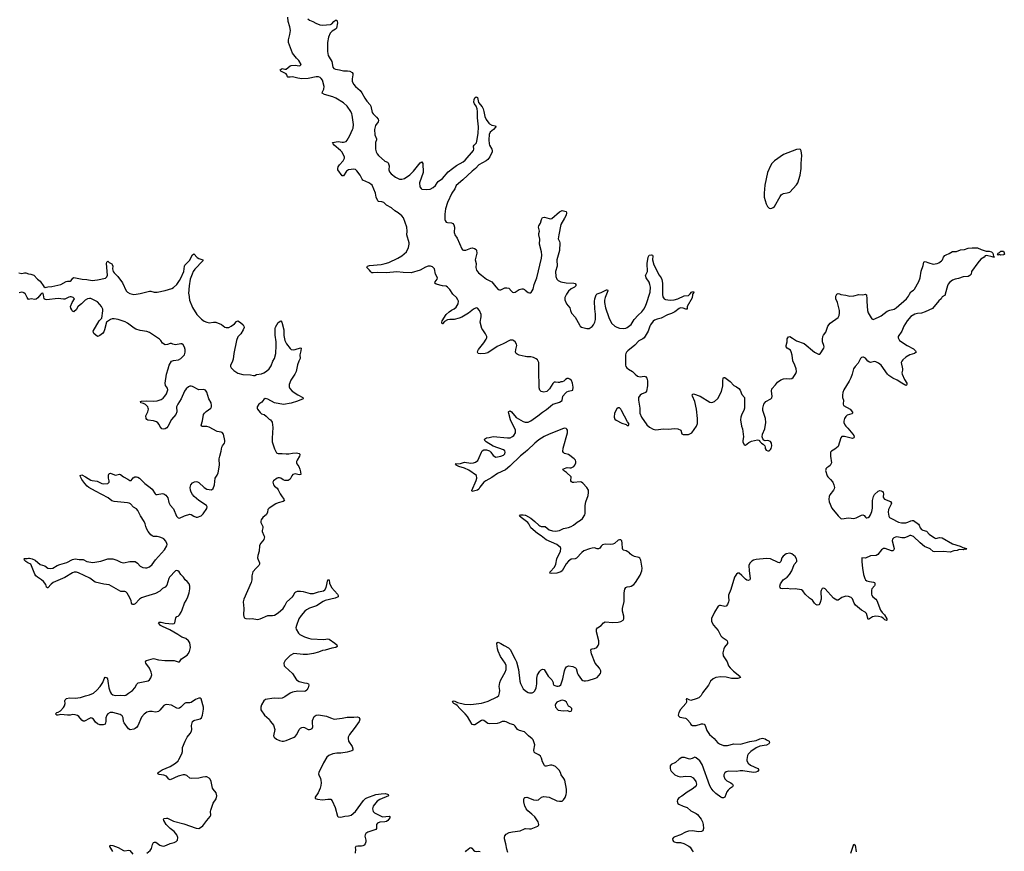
# Model space of a CAD drawing. Header units: inches. Extents: x 2057758 to 2159670, y 827298 to 1016821.
# Tile 58 of 90: x 2072237 to 2087364, y 951437 to 964219. Entities that reach past the tile are written whole.
import ezdxf

# ---------------------------------------------------------------- set-up
doc = ezdxf.new("R2010")
doc.units = ezdxf.units.IN
doc.header["$MEASUREMENT"] = 0
for name, color, linetype in [('C0975', 7, 'Continuous'), ('C0976', 7, 'Continuous'), ('C0985', 7, 'Continuous'), ('C0986', 7, 'Continuous')]:
    doc.layers.add(name, color=color, linetype=linetype)

msp = doc.modelspace()

# ---------------------------------------------------------------- linework, layer by layer
at = {"layer": 'C0975', "color": 6, "elevation": 500}
for points in [[(2074190, 951407), (2074243, 951450), (2074261, 951479), (2074276, 951544), (2074290, 951570), (2074310, 951579), (2074330, 951576), (2074390, 951529), (2074419, 951519), (2074450, 951517), (2074490, 951529), (2074550, 951556), (2074610, 951574), (2074641, 951590), (2074661, 951610), (2074667, 951650), (2074652, 951690), (2074610, 951739), (2074547, 951787), (2074486, 951850), (2074451, 951910), (2074448, 951930), (2074458, 951942), (2074490, 951949), (2074510, 951944), (2074601, 951901), (2074760, 951860), (2074950, 951792), (2074990, 951789), (2075017, 951803), (2075048, 951830), (2075110, 951913), (2075164, 951970), (2075171, 951990), (2075166, 952050), (2075171, 952070), (2075210, 952176), (2075254, 952246), (2075264, 952290), (2075255, 952335), (2075210, 952390), (2075199, 952410), (2075180, 952510), (2075164, 952544), (2075150, 952562), (2075110, 952582), (2075090, 952583), (2075050, 952578), (2074990, 952561), (2074870, 952558), (2074850, 952561), (2074804, 952604), (2074773, 952613), (2074750, 952613), (2074670, 952594), (2074550, 952538), (2074530, 952545), (2074490, 952591), (2074450, 952606), (2074380, 952620), (2074359, 952630), (2074365, 952650), (2074428, 952690), (2074550, 952739), (2074630, 952790), (2074670, 952829), (2074683, 952850), (2074730, 952937), (2074736, 952970), (2074737, 953030), (2074777, 953130), (2074808, 953190), (2074858, 953250), (2074878, 953282), (2074882, 953310), (2074878, 953370), (2074893, 953430), (2074912, 953448), (2074925, 953455), (2075010, 953473), (2075030, 953491), (2075047, 953530), (2075062, 953622), (2075062, 953650), (2075023, 953783), (2075010, 953793), (2074990, 953793), (2074939, 953770), (2074870, 953726), (2074850, 953721), (2074790, 953718), (2074770, 953707), (2074714, 953650), (2074690, 953637), (2074670, 953634), (2074650, 953639), (2074570, 953684), (2074490, 953693), (2074470, 953690), (2074450, 953678), (2074390, 953605), (2074370, 953588), (2074350, 953580), (2074317, 953577), (2074270, 953587), (2074233, 953587), (2074190, 953575), (2074150, 953545), (2074110, 953501), (2074050, 953367), (2074030, 953340), (2074010, 953323), (2073990, 953315), (2073935, 953305), (2073910, 953318), (2073843, 953410), (2073834, 953430), (2073828, 953490), (2073810, 953521), (2073778, 953538), (2073670, 953570), (2073650, 953573), (2073628, 953570), (2073590, 953550), (2073574, 953530), (2073558, 953490), (2073559, 953430), (2073551, 953390), (2073518, 953382), (2073470, 953382), (2073430, 953395), (2073400, 953420), (2073370, 953470), (2073344, 953484), (2073330, 953487), (2073310, 953480), (2073230, 953438), (2073210, 953436), (2073190, 953452), (2073147, 953507), (2073123, 953523), (2073090, 953537), (2073050, 953540), (2073010, 953531), (2072972, 953532), (2072870, 953539), (2072830, 953528), (2072809, 953530), (2072788, 953550), (2072808, 953570), (2072830, 953575), (2072866, 953594), (2072912, 953648), (2072927, 953673), (2072937, 953710), (2072929, 953751), (2072935, 953765), (2072954, 953786), (2073004, 953796), (2073090, 953793), (2073170, 953802), (2073250, 953828), (2073310, 953842), (2073370, 953869), (2073424, 953916), (2073475, 953970), (2073515, 954030), (2073536, 954090), (2073550, 954111), (2073570, 954107), (2073586, 954086), (2073593, 954053), (2073604, 953950), (2073625, 953890), (2073643, 953863), (2073670, 953843), (2073710, 953830), (2073790, 953839), (2073850, 953831), (2073870, 953839), (2073910, 953870), (2073971, 953909), (2074007, 953950), (2074036, 954004), (2074056, 954024), (2074210, 954058), (2074230, 954071), (2074250, 954101), (2074265, 954150), (2074258, 954190), (2074231, 954251), (2074177, 954330), (2074170, 954350), (2074184, 954370), (2074290, 954398), (2074370, 954382), (2074469, 954371), (2074610, 954370), (2074673, 954347), (2074690, 954351), (2074725, 954395), (2074810, 954454), (2074826, 954474), (2074845, 954510), (2074860, 954570), (2074850, 954639), (2074830, 954674), (2074790, 954708), (2074727, 954727), (2074666, 954770), (2074543, 954843), (2074429, 954890), (2074399, 954910), (2074369, 954950), (2074381, 954959), (2074410, 954961), (2074470, 954942), (2074586, 954934), (2074610, 954939), (2074621, 954950), (2074634, 955026), (2074650, 955044), (2074670, 955053), (2074690, 955070), (2074718, 955110), (2074734, 955146), (2074768, 955250), (2074794, 955290), (2074822, 955350), (2074839, 955410), (2074849, 955470), (2074850, 955510), (2074839, 955550), (2074810, 955584), (2074778, 955610), (2074752, 955652), (2074713, 955693), (2074689, 955730), (2074667, 955747), (2074650, 955751), (2074630, 955747), (2074540, 955650), (2074528, 955630), (2074499, 955530), (2074470, 955497), (2074430, 955476), (2074390, 955437), (2074323, 955397), (2074170, 955354), (2074109, 955331), (2074079, 955310), (2074010, 955240), (2073990, 955230), (2073970, 955229), (2073957, 955250), (2073947, 955290), (2073911, 955370), (2073890, 955404), (2073870, 955423), (2073850, 955430), (2073790, 955431), (2073610, 955531), (2073530, 955543), (2073395, 955575), (2073316, 955636), (2073138, 955718), (2073110, 955726), (2073075, 955725), (2073050, 955716), (2072930, 955646), (2072750, 955570), (2072718, 955542), (2072670, 955484), (2072665, 955485), (2072650, 955495), (2072636, 955536), (2072603, 955583), (2072572, 955612), (2072510, 955648), (2072486, 955670), (2072470, 955699), (2072410, 955850), (2072364, 955870), (2072333, 955890), (2072309, 955910), (2072304, 955930), (2072310, 955938), (2072350, 955936), (2072370, 955940), (2072390, 955940), (2072427, 955930), (2072477, 955910), (2072550, 955845), (2072625, 955825), (2072670, 955789), (2072710, 955782), (2072744, 955790), (2072815, 955830), (2072853, 955847), (2072962, 955878), (2073050, 955924), (2073090, 955931), (2073150, 955920), (2073210, 955923), (2073270, 955890), (2073363, 955877), (2073484, 955896), (2073590, 955932), (2073670, 955930), (2073730, 955913), (2073790, 955880), (2073830, 955870), (2073930, 955892), (2074010, 955890), (2074046, 955866), (2074090, 955821), (2074130, 955799), (2074170, 955792), (2074190, 955794), (2074230, 955809), (2074270, 955845), (2074321, 955919), (2074460, 956070), (2074495, 956130), (2074501, 956150), (2074498, 956170), (2074483, 956203), (2074450, 956238), (2074429, 956250), (2074390, 956265), (2074350, 956274), (2074290, 956276), (2074270, 956285), (2074250, 956302), (2074210, 956353), (2074190, 956390), (2074173, 956430), (2074165, 956470), (2074150, 956508), (2074094, 956594), (2074050, 956674), (2074030, 956699), (2073986, 956726), (2073938, 956778), (2073917, 956790), (2073895, 956795), (2073690, 956814), (2073650, 956825), (2073596, 956870), (2073399, 956970), (2073300, 957030), (2073275, 957050), (2073236, 957090), (2073190, 957150), (2073169, 957191), (2073166, 957214), (2073190, 957221), (2073250, 957195), (2073287, 957167), (2073330, 957143), (2073350, 957135), (2073425, 957125), (2073498, 957090), (2073530, 957086), (2073589, 957091), (2073602, 957098), (2073609, 957110), (2073609, 957130), (2073601, 957170), (2073602, 957218), (2073610, 957242), (2073630, 957251), (2073670, 957231), (2073710, 957219), (2073769, 957231), (2073786, 957226), (2073831, 957190), (2073899, 957159), (2073930, 957138), (2073950, 957138), (2073981, 957179), (2074006, 957194), (2074030, 957194), (2074050, 957187), (2074075, 957170), (2074161, 957090), (2074242, 957030), (2074270, 957001), (2074316, 956930), (2074330, 956923), (2074350, 956923), (2074430, 956935), (2074450, 956933), (2074481, 956910), (2074513, 956870), (2074530, 956798), (2074550, 956756), (2074599, 956699), (2074647, 956587), (2074670, 956561), (2074690, 956555), (2074768, 956592), (2074850, 956621), (2074870, 956615), (2074910, 956587), (2074950, 956571), (2074970, 956571), (2075026, 956594), (2075056, 956624), (2075110, 956706), (2075116, 956730), (2075109, 956750), (2074990, 956830), (2074919, 956890), (2074890, 956923), (2074870, 956956), (2074859, 956990), (2074857, 957030), (2074866, 957070), (2074890, 957100), (2074924, 957116), (2074950, 957120), (2074970, 957117), (2074990, 957105), (2075070, 957031), (2075110, 957002), (2075186, 956994), (2075210, 957015), (2075230, 957072), (2075238, 957170), (2075270, 957216), (2075284, 957256), (2075306, 957370), (2075302, 957470), (2075310, 957510), (2075332, 957588), (2075344, 957650), (2075351, 957670), (2075382, 957710), (2075390, 957730), (2075388, 957750), (2075366, 957846), (2075350, 957872), (2075330, 957880), (2075270, 957888), (2075150, 957957), (2075110, 957965), (2075047, 957967), (2075033, 957973), (2075027, 957987), (2075047, 958053), (2075063, 958150), (2075076, 958170), (2075103, 958197), (2075172, 958248), (2075183, 958270), (2075186, 958290), (2075179, 958330), (2075141, 958390), (2075110, 958494), (2075090, 958525), (2075078, 958530), (2075054, 958534), (2074990, 958532), (2074890, 958581), (2074870, 958587), (2074850, 958585), (2074830, 958575), (2074794, 958546), (2074770, 958510), (2074719, 958390), (2074665, 958310), (2074648, 958270), (2074650, 958190), (2074638, 958150), (2074568, 958072), (2074515, 957965), (2074495, 957945), (2074470, 957930), (2074450, 957924), (2074422, 957930), (2074389, 957969), (2074379, 957999), (2074360, 958020), (2074337, 958037), (2074290, 958054), (2074206, 958066), (2074190, 958075), (2074179, 958090), (2074177, 958130), (2074204, 958190), (2074215, 958230), (2074212, 958250), (2074204, 958270), (2074170, 958302), (2074138, 958318), (2074098, 958330), (2074095, 958350), (2074110, 958356), (2074190, 958362), (2074290, 958355), (2074350, 958363), (2074410, 958380), (2074440, 958400), (2074468, 958430), (2074492, 958470), (2074511, 958530), (2074510, 958554), (2074475, 958595), (2074472, 958630), (2074490, 958770), (2074518, 958850), (2074533, 958907), (2074570, 958971), (2074599, 958981), (2074675, 958990), (2074713, 959010), (2074770, 959067), (2074781, 959110), (2074780, 959150), (2074770, 959185), (2074750, 959222), (2074730, 959236), (2074710, 959238), (2074630, 959223), (2074592, 959232), (2074570, 959243), (2074550, 959243), (2074510, 959226), (2074470, 959223), (2074430, 959249), (2074407, 959290), (2074384, 959310), (2074230, 959411), (2074190, 959427), (2074090, 959443), (2074023, 959463), (2073997, 959477), (2073894, 959554), (2073856, 959576), (2073751, 959611), (2073690, 959622), (2073660, 959620), (2073630, 959610), (2073569, 959571), (2073542, 959450), (2073530, 959423), (2073510, 959397), (2073470, 959363), (2073450, 959352), (2073430, 959349), (2073376, 959396), (2073369, 959410), (2073367, 959430), (2073460, 959590), (2073498, 959630), (2073516, 959744), (2073512, 959770), (2073493, 959810), (2073470, 959843), (2073430, 959880), (2073330, 959933), (2073310, 959936), (2073279, 959930), (2073244, 959910), (2073185, 959850), (2073142, 959818), (2073132, 959808), (2073110, 959765), (2073070, 959729), (2073050, 959738), (2073037, 959757), (2073023, 959783), (2073019, 959810), (2073042, 959870), (2073079, 959930), (2073056, 959950), (2073030, 959958), (2073010, 959960), (2072990, 959953), (2072930, 959924), (2072910, 959922), (2072830, 959935), (2072650, 959912), (2072630, 959916), (2072615, 959930), (2072604, 959990), (2072598, 960000)], [(2072562, 960000), (2072517, 959943), (2072490, 959923), (2072470, 959920), (2072413, 959927), (2072370, 959919), (2072350, 959949), (2072325, 960000)], [(2073971, 960000), (2073990, 959996), (2074024, 960000)], [(2074833, 960000), (2074844, 959910), (2074890, 959793), (2074959, 959690), (2075030, 959617), (2075070, 959585), (2075110, 959570), (2075150, 959561), (2075212, 959572), (2075250, 959568), (2075335, 959535), (2075390, 959494), (2075410, 959486), (2075450, 959490), (2075488, 959510), (2075535, 959545), (2075570, 959582), (2075590, 959590), (2075630, 959563), (2075668, 959528), (2075681, 959510), (2075684, 959490), (2075670, 959450), (2075632, 959390), (2075590, 959342), (2075569, 959290), (2075529, 959090), (2075518, 959002), (2075503, 958957), (2075478, 958910), (2075476, 958890), (2075485, 958870), (2075525, 958825), (2075590, 958787), (2075666, 958766), (2075782, 958762), (2075830, 958751), (2075850, 958751), (2075877, 958763), (2075950, 958778), (2075990, 958790), (2076030, 958815), (2076070, 958852), (2076100, 958900), (2076126, 958970), (2076150, 959013), (2076171, 959090), (2076179, 959210), (2076175, 959270), (2076161, 959370), (2076162, 959470), (2076168, 959492), (2076210, 959566), (2076250, 959591), (2076266, 959570), (2076294, 959450), (2076297, 959363), (2076308, 959290), (2076335, 959235), (2076390, 959164), (2076410, 959148), (2076446, 959146), (2076470, 959150), (2076550, 959176), (2076559, 959170), (2076557, 959130), (2076540, 959070), (2076547, 959010), (2076524, 958970), (2076504, 958916), (2076486, 958810), (2076466, 958770), (2076402, 958678), (2076379, 958610), (2076378, 958578), (2076388, 958550), (2076423, 958510), (2076511, 958451), (2076585, 958410), (2076591, 958390), (2076505, 958355), (2076410, 958326), (2076290, 958302), (2076150, 958330), (2076050, 958386), (2076030, 958393), (2076010, 958394), (2075990, 958379), (2075958, 958342), (2075910, 958310), (2075886, 958270), (2075883, 958250), (2075888, 958230), (2075930, 958181), (2075950, 958163), (2075991, 958150), (2076026, 958126), (2076070, 958079), (2076091, 958070), (2076115, 958035), (2076128, 957950), (2076115, 957785), (2076117, 957730), (2076150, 957621), (2076183, 957563), (2076190, 957556), (2076210, 957550), (2076270, 957550), (2076330, 957544), (2076370, 957545), (2076430, 957556), (2076490, 957560), (2076530, 957550), (2076539, 957539), (2076543, 957530), (2076538, 957510), (2076499, 957450), (2076490, 957430), (2076489, 957410), (2076495, 957390), (2076523, 957350), (2076542, 957310), (2076553, 957267), (2076556, 957230), (2076530, 957223), (2076470, 957238), (2076435, 957230), (2076416, 957210), (2076390, 957157), (2076363, 957137), (2076330, 957135), (2076310, 957138), (2076286, 957146), (2076250, 957173), (2076230, 957179), (2076210, 957179), (2076190, 957173), (2076135, 957130), (2076127, 957110), (2076134, 957070), (2076150, 957047), (2076190, 957017), (2076210, 956995), (2076240, 956930), (2076259, 956899), (2076297, 956850), (2076306, 956830), (2076285, 956815), (2076210, 956795), (2076170, 956780), (2076067, 956710), (2076051, 956690), (2076045, 956650), (2076028, 956612), (2075970, 956567), (2075945, 956530), (2075940, 956510), (2075942, 956490), (2075970, 956430), (2075972, 956410), (2075961, 956370), (2075963, 956350), (2075990, 956293), (2075996, 956270), (2075987, 956230), (2075973, 956207), (2075937, 956170), (2075922, 956130), (2075918, 956050), (2075897, 955983), (2075892, 955950), (2075895, 955930), (2075921, 955870), (2075922, 955850), (2075912, 955830), (2075870, 955790), (2075821, 955730), (2075802, 955670), (2075802, 955610), (2075795, 955570), (2075679, 955310), (2075671, 955270), (2075682, 955170), (2075676, 955070), (2075688, 955028), (2075710, 955015), (2075770, 955011), (2075810, 955016), (2075890, 955000), (2075930, 955008), (2076050, 955061), (2076123, 955063), (2076150, 955068), (2076210, 955104), (2076283, 955170), (2076310, 955208), (2076339, 955270), (2076427, 955350), (2076444, 955370), (2076466, 955414), (2076477, 955423), (2076506, 955434), (2076550, 955435), (2076590, 955430), (2076700, 955400), (2076730, 955397), (2076750, 955400), (2076830, 955427), (2076902, 955438), (2076925, 955455), (2076946, 955490), (2076970, 955612), (2076990, 955612), (2076996, 955556), (2077025, 955490), (2077117, 955390), (2077131, 955370), (2077131, 955350), (2077081, 955330), (2076930, 955293), (2076901, 955279), (2076796, 955210), (2076690, 955173), (2076644, 955150), (2076620, 955130), (2076560, 955060), (2076525, 955010), (2076487, 954910), (2076481, 954870), (2076485, 954850), (2076519, 954790), (2076541, 954770), (2076610, 954734), (2076672, 954712), (2076710, 954704), (2076907, 954693), (2076970, 954704), (2076990, 954697), (2077077, 954637), (2077107, 954610), (2077113, 954587), (2077092, 954568), (2077030, 954557), (2076930, 954526), (2076890, 954522), (2076830, 954496), (2076750, 954476), (2076657, 954463), (2076590, 954463), (2076450, 954479), (2076390, 954449), (2076315, 954370), (2076295, 954330), (2076301, 954290), (2076314, 954270), (2076427, 954170), (2076490, 954070), (2076530, 954046), (2076610, 954025), (2076650, 954023), (2076672, 954012), (2076681, 953990), (2076670, 953950), (2076650, 953915), (2076630, 953898), (2076606, 953894), (2076510, 953898), (2076430, 953884), (2076391, 953869), (2076310, 953811), (2076270, 953792), (2076210, 953784), (2076150, 953790), (2076110, 953786), (2076043, 953777), (2076012, 953768), (2075988, 953750), (2075953, 953690), (2075942, 953650), (2075944, 953610), (2075997, 953530), (2076068, 953468), (2076092, 953430), (2076138, 953378), (2076155, 953310), (2076138, 953210), (2076145, 953190), (2076183, 953163), (2076230, 953138), (2076268, 953128), (2076290, 953129), (2076330, 953139), (2076452, 953190), (2076470, 953203), (2076493, 953230), (2076532, 953308), (2076550, 953328), (2076570, 953338), (2076590, 953344), (2076610, 953341), (2076670, 953310), (2076689, 953309), (2076710, 953313), (2076730, 953325), (2076739, 953350), (2076734, 953414), (2076737, 953450), (2076763, 953510), (2076790, 953532), (2076830, 953537), (2076950, 953512), (2077010, 953487), (2077070, 953469), (2077190, 953483), (2077270, 953498), (2077370, 953498), (2077426, 953506), (2077450, 953493), (2077462, 953470), (2077450, 953430), (2077376, 953324), (2077304, 953230), (2077284, 953190), (2077281, 953170), (2077289, 953130), (2077345, 953050), (2077357, 953010), (2077355, 952990), (2077340, 952980), (2077270, 952960), (2077170, 952945), (2077110, 952948), (2077046, 952934), (2076986, 952910), (2076958, 952882), (2076903, 952797), (2076832, 952650), (2076828, 952630), (2076833, 952610), (2076857, 952557), (2076865, 952530), (2076867, 952490), (2076864, 952450), (2076853, 952410), (2076822, 952338), (2076776, 952270), (2076778, 952250), (2076810, 952237), (2076890, 952228), (2076970, 952239), (2077016, 952236), (2077035, 952215), (2077081, 952110), (2077117, 951977), (2077130, 951966), (2077170, 951961), (2077230, 951978), (2077290, 951981), (2077330, 951994), (2077396, 952050), (2077520, 952220), (2077550, 952247), (2077570, 952258), (2077710, 952310), (2077790, 952322), (2077850, 952323), (2077890, 952313), (2077896, 952310), (2077901, 952290), (2077769, 952231), (2077730, 952207), (2077666, 952130), (2077656, 952090), (2077665, 952050), (2077687, 952027), (2077810, 951969), (2077915, 951975), (2077925, 951970), (2077924, 951950), (2077892, 951910), (2077870, 951897), (2077849, 951891), (2077770, 951885), (2077734, 951870), (2077720, 951850), (2077721, 951790), (2077709, 951771), (2077587, 951733), (2077555, 951710), (2077542, 951690), (2077538, 951670), (2077555, 951610), (2077555, 951585), (2077546, 951550), (2077529, 951531), (2077510, 951522), (2077490, 951517), (2077430, 951516), (2077402, 951510), (2077391, 951490), (2077395, 951470), (2077391, 951410)], [(2080000, 959042), (2079910, 959060), (2079878, 959078), (2079866, 959090), (2079856, 959110), (2079858, 959150), (2079872, 959210), (2079869, 959230), (2079849, 959270), (2079830, 959285), (2079812, 959292), (2079790, 959295), (2079770, 959292), (2079665, 959235), (2079570, 959194), (2079430, 959100), (2079390, 959090), (2079310, 959085), (2079282, 959090), (2079269, 959109), (2079274, 959130), (2079285, 959150), (2079370, 959250), (2079405, 959310), (2079412, 959330), (2079412, 959350), (2079395, 959390), (2079350, 959450), (2079339, 959470), (2079310, 959570), (2079325, 959650), (2079326, 959690), (2079302, 959750), (2079270, 959786), (2079250, 959789), (2079210, 959770), (2079132, 959708), (2079030, 959647), (2078990, 959632), (2078910, 959613), (2078847, 959613), (2078810, 959607), (2078761, 959579), (2078730, 959542), (2078725, 959545), (2078722, 959570), (2078728, 959590), (2078790, 959689), (2078835, 959730), (2078870, 959754), (2078910, 959773), (2078942, 959798), (2078972, 959850), (2078976, 959890), (2078970, 959913), (2078950, 959949), (2078896, 959996), (2078893, 960000)], [(2080000, 957571), (2079930, 957514), (2079766, 957354), (2079698, 957302), (2079576, 957244), (2079490, 957182), (2079397, 957130), (2079370, 957110), (2079306, 957034), (2079290, 957005), (2079270, 956988), (2079189, 956969), (2079182, 956982), (2079250, 957135), (2079258, 957170), (2079253, 957213), (2079136, 957296), (2079070, 957325), (2078981, 957350), (2078944, 957370), (2078940, 957380), (2078929, 957390), (2079010, 957400), (2079070, 957418), (2079170, 957404), (2079210, 957407), (2079242, 957418), (2079275, 957445), (2079298, 957490), (2079330, 957571), (2079343, 957590), (2079370, 957610), (2079410, 957610), (2079454, 957594), (2079474, 957574), (2079510, 957521), (2079550, 957493), (2079630, 957508), (2079670, 957524), (2079692, 957548), (2079695, 957570), (2079691, 957590), (2079672, 957610), (2079510, 957665), (2079401, 957730), (2079383, 957750), (2079379, 957770), (2079408, 957792), (2079450, 957797), (2079510, 957814), (2079730, 957791), (2079770, 957793), (2079809, 957810), (2079830, 957830), (2079854, 957870), (2079852, 957910), (2079776, 958070), (2079750, 958168), (2079747, 958190), (2079750, 958198), (2079770, 958207), (2079790, 958191), (2079864, 958104), (2079970, 958041), (2080000, 958034)], [(2080000, 956520), (2079959, 956550), (2079917, 956590), (2079933, 956607), (2079970, 956609), (2080000, 956603)], [(2080000, 953263), (2079991, 953271), (2079913, 953293), (2079885, 953310), (2079850, 953361), (2079830, 953379), (2079770, 953394), (2079710, 953428), (2079690, 953434), (2079650, 953430), (2079610, 953413), (2079570, 953402), (2079450, 953396), (2079430, 953401), (2079370, 953448), (2079350, 953453), (2079330, 953446), (2079230, 953381), (2079210, 953379), (2079190, 953386), (2079114, 953510), (2079081, 953550), (2078999, 953630), (2078958, 953678), (2078936, 953696), (2078906, 953710), (2078886, 953730), (2078896, 953744), (2078910, 953750), (2078965, 953725), (2079070, 953699), (2079170, 953696), (2079330, 953714), (2079370, 953722), (2079435, 953745), (2079572, 953810), (2079597, 953830), (2079609, 953871), (2079611, 953910), (2079605, 953970), (2079613, 954030), (2079629, 954070), (2079697, 954190), (2079711, 954230), (2079713, 954270), (2079711, 954291), (2079695, 954330), (2079624, 954430), (2079587, 954513), (2079577, 954550), (2079569, 954630), (2079575, 954645), (2079589, 954651), (2079630, 954632), (2079678, 954598), (2079744, 954564), (2079770, 954539), (2079851, 954391), (2079868, 954350), (2079902, 954230), (2079919, 954050), (2079930, 954015), (2079973, 953933), (2080000, 953910)], [(2080000, 952128), (2079999, 952130), (2079984, 952196), (2079980, 952230), (2079985, 952255), (2079995, 952265), (2080000, 952265)], [(2079738, 951418), (2079720, 951470), (2079708, 951550), (2079687, 951630), (2079684, 951650), (2079690, 951675), (2079710, 951700), (2079756, 951724), (2079810, 951738), (2079928, 951752), (2079990, 951784), (2080000, 951787)], [(2073670, 951436), (2073624, 951510), (2073626, 951530), (2073670, 951525), (2073750, 951494), (2073830, 951451), (2073850, 951446), (2073910, 951454), (2073930, 951450), (2073974, 951394)], [(2079084, 951430), (2079103, 951450), (2079150, 951488), (2079170, 951496), (2079185, 951485), (2079210, 951454), (2079230, 951440), (2079250, 951434), (2079290, 951439), (2079310, 951435)]]:
    msp.add_lwpolyline(points, dxfattribs=at)
at = {"layer": 'C0976', "color": 6, "elevation": 500}
for points in [[(2078893, 960000), (2078844, 960070), (2078807, 960110), (2078790, 960121), (2078730, 960130), (2078634, 960154), (2078613, 960170), (2078621, 960190), (2078653, 960230), (2078657, 960250), (2078624, 960310), (2078610, 960390), (2078580, 960420), (2078550, 960432), (2078510, 960428), (2078470, 960413), (2078390, 960367), (2078250, 960328), (2078130, 960332), (2078030, 960344), (2077870, 960330), (2077730, 960332), (2077667, 960327), (2077648, 960330), (2077630, 960342), (2077610, 960369), (2077568, 960410), (2077578, 960430), (2077610, 960440), (2077790, 960457), (2077851, 960469), (2077910, 960488), (2078048, 960552), (2078106, 960590), (2078178, 960650), (2078210, 960718), (2078219, 960770), (2078218, 960790), (2078186, 960910), (2078190, 960970), (2078182, 961030), (2078132, 961172), (2078110, 961203), (2078050, 961252), (2078002, 961282), (2077950, 961326), (2077870, 961370), (2077830, 961407), (2077798, 961418), (2077750, 961425), (2077737, 961437), (2077714, 961490), (2077705, 961550), (2077650, 961673), (2077630, 961692), (2077601, 961710), (2077511, 961751), (2077497, 961770), (2077469, 961830), (2077418, 961898), (2077394, 961914), (2077370, 961919), (2077330, 961918), (2077289, 961911), (2077259, 961890), (2077210, 961819), (2077190, 961817), (2077127, 961910), (2077122, 961930), (2077130, 961959), (2077152, 961990), (2077205, 962050), (2077229, 962090), (2077225, 962110), (2077184, 962190), (2077167, 962210), (2077068, 962290), (2077052, 962310), (2077045, 962330), (2077130, 962344), (2077190, 962335), (2077210, 962337), (2077251, 962349), (2077270, 962367), (2077310, 962438), (2077352, 962530), (2077359, 962550), (2077365, 962610), (2077346, 962750), (2077341, 962770), (2077322, 962810), (2077270, 962890), (2077210, 962943), (2077095, 963015), (2077050, 963035), (2076919, 963070), (2076886, 963090), (2076887, 963110), (2076911, 963149), (2076915, 963190), (2076888, 963290), (2076870, 963317), (2076852, 963332), (2076830, 963340), (2076790, 963342), (2076670, 963317), (2076572, 963312), (2076510, 963319), (2076430, 963340), (2076390, 963334), (2076357, 963337), (2076350, 963342), (2076341, 963370), (2076330, 963384), (2076250, 963429), (2076239, 963450), (2076270, 963467), (2076310, 963456), (2076330, 963456), (2076390, 963507), (2076410, 963513), (2076470, 963520), (2076531, 963509), (2076546, 963514), (2076559, 963530), (2076527, 963590), (2076487, 963627), (2076430, 963705), (2076368, 963870), (2076365, 963910), (2076386, 963990), (2076395, 964055), (2076386, 964110), (2076363, 964190), (2076355, 964255)], [(2076662, 964230), (2076690, 964211), (2076742, 964190), (2076784, 964164), (2076850, 964141), (2076890, 964133), (2077013, 964147), (2077030, 964156), (2077061, 964190), (2077090, 964211), (2077111, 964211), (2077119, 964170), (2077105, 964090), (2077090, 964073), (2077038, 964042), (2077008, 964012), (2076983, 963950), (2076966, 963870), (2076964, 963790), (2076965, 963730), (2076978, 963670), (2076990, 963642), (2077034, 963574), (2077049, 963489), (2077061, 963470), (2077090, 963456), (2077148, 963448), (2077212, 963432), (2077272, 963432), (2077307, 963427), (2077346, 963405), (2077354, 963390), (2077356, 963370), (2077345, 963310), (2077345, 963275), (2077364, 963230), (2077394, 963190), (2077466, 963130), (2077494, 963094), (2077539, 963010), (2077570, 962966), (2077621, 962910), (2077632, 962890), (2077651, 962790), (2077665, 962770), (2077721, 962721), (2077744, 962690), (2077748, 962670), (2077743, 962650), (2077704, 962590), (2077696, 962570), (2077689, 962530), (2077691, 962450), (2077717, 962390), (2077718, 962370), (2077705, 962330), (2077701, 962270), (2077703, 962230), (2077715, 962190), (2077730, 962155), (2077750, 962132), (2077846, 962046), (2077887, 962027), (2077897, 962017), (2077914, 961974), (2077910, 961910), (2077920, 961880), (2077944, 961850), (2078010, 961800), (2078072, 961768), (2078110, 961765), (2078150, 961779), (2078230, 961836), (2078288, 961890), (2078390, 962018), (2078413, 962033), (2078428, 962008), (2078437, 961870), (2078380, 961710), (2078385, 961650), (2078404, 961624), (2078416, 961616), (2078489, 961609), (2078544, 961616), (2078590, 961640), (2078627, 961670), (2078648, 961710), (2078666, 961730), (2078730, 961780), (2078821, 961879), (2078886, 961934), (2078950, 961979), (2079050, 962034), (2079081, 962059), (2079207, 962210), (2079215, 962230), (2079210, 962274), (2079217, 962290), (2079254, 962326), (2079262, 962350), (2079278, 962470), (2079285, 962570), (2079271, 962709), (2079272, 962810), (2079266, 962846), (2079250, 962890), (2079224, 962924), (2079214, 962950), (2079219, 962990), (2079230, 963019), (2079250, 963031), (2079270, 963025), (2079285, 962945), (2079340, 962880), (2079355, 962850), (2079368, 962810), (2079381, 962730), (2079405, 962685), (2079443, 962630), (2079457, 962617), (2079490, 962597), (2079546, 962586), (2079553, 962573), (2079514, 962530), (2079464, 962490), (2079448, 962452), (2079444, 962370), (2079449, 962310), (2079454, 962290), (2079492, 962230), (2079497, 962210), (2079493, 962190), (2079460, 962110), (2079428, 962070), (2079405, 962050), (2079293, 961987), (2079241, 961930), (2079187, 961893), (2079045, 961755), (2078944, 961670), (2078921, 961619), (2078877, 961550), (2078808, 961410), (2078781, 961310), (2078769, 961231), (2078770, 961150), (2078774, 961130), (2078789, 961109), (2078810, 961102), (2078870, 961095), (2078890, 961084), (2078906, 961066), (2078918, 961030), (2078911, 960950), (2078916, 960930), (2078924, 960910), (2078959, 960859), (2079030, 960698), (2079042, 960682), (2079054, 960674), (2079090, 960676), (2079170, 960708), (2079190, 960710), (2079223, 960703), (2079250, 960685), (2079257, 960670), (2079261, 960630), (2079233, 960530), (2079249, 960470), (2079244, 960410), (2079257, 960370), (2079287, 960330), (2079333, 960293), (2079410, 960232), (2079488, 960188), (2079550, 960112), (2079590, 960072), (2079610, 960066), (2079630, 960069), (2079690, 960098), (2079719, 960099), (2079750, 960091), (2079790, 960044), (2079810, 960031), (2079830, 960026), (2079850, 960031), (2079910, 960073), (2079950, 960084), (2079970, 960081), (2079991, 960070), (2080000, 960063)], [(2074024, 960000), (2074089, 960009), (2074230, 960046), (2074250, 960045), (2074305, 960030), (2074350, 960032), (2074470, 960056), (2074572, 960088), (2074599, 960101), (2074650, 960151), (2074690, 960208), (2074710, 960246), (2074759, 960350), (2074770, 960430), (2074776, 960444), (2074844, 960516), (2074890, 960607), (2074910, 960621), (2074963, 960563), (2074989, 960549), (2075051, 960530), (2075053, 960513), (2074930, 960385), (2074904, 960350), (2074885, 960310), (2074858, 960230), (2074842, 960130), (2074831, 960011), (2074833, 960000)], [(2072225, 960330), (2072270, 960319), (2072309, 960330), (2072330, 960330), (2072370, 960313), (2072410, 960308), (2072438, 960298), (2072452, 960290), (2072510, 960230), (2072550, 960201), (2072610, 960116), (2072630, 960105), (2072670, 960115), (2072730, 960116), (2072870, 960147), (2072950, 960193), (2072970, 960198), (2073010, 960198), (2073030, 960210), (2073053, 960247), (2073070, 960256), (2073198, 960230), (2073270, 960225), (2073350, 960212), (2073430, 960221), (2073553, 960247), (2073576, 960264), (2073587, 960290), (2073570, 960470), (2073574, 960490), (2073590, 960506), (2073610, 960486), (2073650, 960467), (2073658, 960458), (2073667, 960430), (2073664, 960390), (2073671, 960350), (2073687, 960327), (2073746, 960270), (2073815, 960175), (2073872, 960050), (2073892, 960030), (2073929, 960010), (2073971, 960000)], [(2072325, 960000), (2072323, 960003), (2072303, 960023), (2072290, 960028), (2072270, 960029), (2072230, 960020)], [(2072598, 960000), (2072590, 960014), (2072570, 960010), (2072562, 960000)]]:
    msp.add_lwpolyline(points, dxfattribs=at)
at = {"layer": 'C0985', "color": 6, "elevation": 500}
for points in [[(2080639, 960000), (2080633, 959990), (2080613, 959950), (2080611, 959911), (2080636, 959850), (2080690, 959791), (2080697, 959750), (2080715, 959710), (2080770, 959647), (2080836, 959530), (2080850, 959510), (2080870, 959495), (2080950, 959472), (2080986, 959474), (2081030, 959503), (2081053, 959530), (2081074, 959570), (2081084, 959610), (2081085, 959695), (2081074, 959774), (2081068, 959888), (2081073, 959930), (2081086, 959974), (2081092, 959988), (2081105, 960000)], [(2081250, 960000), (2081229, 959950), (2081221, 959910), (2081222, 959870), (2081239, 959790), (2081290, 959640), (2081330, 959554), (2081378, 959510), (2081410, 959492), (2081450, 959480), (2081510, 959473), (2081550, 959476), (2081570, 959486), (2081630, 959535), (2081677, 959610), (2081741, 959679), (2081794, 959726), (2081824, 959770), (2081850, 959815), (2081874, 959870), (2081912, 960000)], [(2082574, 960000), (2082572, 959990), (2082570, 959943), (2082492, 959810), (2082490, 959769), (2082473, 959767), (2082430, 959784), (2082390, 959788), (2082370, 959780), (2082303, 959730), (2082250, 959701), (2082190, 959680), (2082090, 959631), (2082030, 959618), (2081990, 959601), (2081970, 959585), (2081926, 959530), (2081916, 959510), (2081891, 959429), (2081831, 959329), (2081810, 959313), (2081750, 959283), (2081686, 959214), (2081579, 959130), (2081559, 959110), (2081548, 959090), (2081543, 959070), (2081544, 958910), (2081550, 958890), (2081565, 958870), (2081590, 958849), (2081651, 958811), (2081690, 958770), (2081730, 958741), (2081770, 958730), (2081830, 958739), (2081850, 958736), (2081874, 958710), (2081882, 958670), (2081882, 958590), (2081866, 958510), (2081850, 958487), (2081790, 958461), (2081770, 958448), (2081745, 958410), (2081743, 958370), (2081762, 958250), (2081764, 958170), (2081788, 958108), (2081873, 957993), (2081915, 957955), (2081970, 957925), (2082010, 957916), (2082130, 957932), (2082210, 957924), (2082290, 957934), (2082350, 957932), (2082396, 957910), (2082411, 957851), (2082430, 957843), (2082490, 957841), (2082510, 957844), (2082564, 957870), (2082633, 957970), (2082649, 958010), (2082652, 958030), (2082650, 958090), (2082635, 958230), (2082609, 958349), (2082575, 958430), (2082570, 958454), (2082576, 958464), (2082590, 958466), (2082691, 958431), (2082839, 958339), (2082870, 958336), (2082910, 958351), (2082963, 958397), (2083017, 958503), (2083039, 958590), (2083039, 958670), (2083044, 958710), (2083050, 958721), (2083070, 958717), (2083150, 958659), (2083210, 958595), (2083250, 958577), (2083284, 958550), (2083304, 958524), (2083330, 958459), (2083371, 958410), (2083372, 958248), (2083362, 958210), (2083330, 958155), (2083315, 958110), (2083310, 958070), (2083326, 957970), (2083339, 957930), (2083354, 957850), (2083355, 957805), (2083344, 957750), (2083346, 957730), (2083366, 957686), (2083390, 957678), (2083440, 957720), (2083480, 957740), (2083570, 957761), (2083590, 957758), (2083602, 957750), (2083610, 957734), (2083634, 957710), (2083657, 957697), (2083685, 957670), (2083691, 957650), (2083691, 957630), (2083704, 957604), (2083730, 957591), (2083750, 957591), (2083770, 957611), (2083781, 957630), (2083792, 957670), (2083789, 957710), (2083770, 957736), (2083730, 957749), (2083690, 957748), (2083670, 957758), (2083655, 957775), (2083645, 957805), (2083649, 957850), (2083684, 957930), (2083702, 958030), (2083694, 958090), (2083652, 958210), (2083652, 958250), (2083662, 958290), (2083670, 958311), (2083701, 958350), (2083775, 958390), (2083790, 958405), (2083798, 958430), (2083788, 958508), (2083793, 958547), (2083850, 958605), (2083881, 958650), (2083930, 958683), (2083970, 958697), (2084010, 958703), (2084070, 958697), (2084098, 958702), (2084119, 958721), (2084160, 958780), (2084170, 958810), (2084164, 958850), (2084146, 958910), (2084113, 958973), (2084104, 959064), (2084090, 959115), (2084077, 959137), (2084030, 959172), (2084014, 959190), (2084012, 959210), (2084027, 959267), (2084030, 959311), (2084050, 959343), (2084070, 959348), (2084110, 959326), (2084170, 959285), (2084290, 959243), (2084449, 959109), (2084510, 959076), (2084530, 959078), (2084537, 959083), (2084589, 959170), (2084594, 959190), (2084592, 959210), (2084569, 959270), (2084570, 959310), (2084578, 959350), (2084587, 959370), (2084622, 959418), (2084652, 959510), (2084690, 959553), (2084810, 959641), (2084818, 959650), (2084826, 959674), (2084832, 959710), (2084830, 959750), (2084799, 959870), (2084776, 959930), (2084773, 959950), (2084776, 959970), (2084790, 960000)], [(2082113, 960000), (2082113, 959993), (2082119, 959959), (2082136, 959930), (2082159, 959919), (2082230, 959906), (2082290, 959912), (2082347, 959930), (2082445, 959975), (2082510, 959982), (2082534, 960000)], [(2086456, 960000), (2086453, 959987), (2086410, 959957), (2086393, 959930), (2086360, 959900), (2086258, 959782), (2086150, 959730), (2086090, 959710), (2086030, 959703), (2085990, 959691), (2085930, 959655), (2085870, 959590), (2085822, 959510), (2085787, 959433), (2085735, 959350), (2085733, 959330), (2085753, 959290), (2085870, 959212), (2085970, 959160), (2085998, 959130), (2086007, 959110), (2085986, 959090), (2085910, 959068), (2085849, 959031), (2085804, 958990), (2085788, 958970), (2085781, 958950), (2085799, 958850), (2085801, 958830), (2085790, 958790), (2085794, 958770), (2085829, 958689), (2085865, 958630), (2085867, 958610), (2085859, 958601), (2085850, 958598), (2085790, 958630), (2085720, 958680), (2085650, 958711), (2085592, 958752), (2085570, 958773), (2085470, 958909), (2085430, 958942), (2085390, 958962), (2085370, 958965), (2085310, 958951), (2085290, 958956), (2085269, 958969), (2085230, 959016), (2085202, 959030), (2085190, 959033), (2085172, 959028), (2085153, 959010), (2085120, 958940), (2085070, 958886), (2085045, 958850), (2085024, 958770), (2085005, 958715), (2084978, 958662), (2084900, 958530), (2084884, 958490), (2084877, 958450), (2084879, 958410), (2084891, 958370), (2084886, 958310), (2084891, 958290), (2084993, 958230), (2085031, 958189), (2085031, 958170), (2085019, 958161), (2084950, 958138), (2084930, 958119), (2084911, 958090), (2084903, 958070), (2084898, 958050), (2084900, 958030), (2084916, 957990), (2084930, 957970), (2084962, 957942), (2085038, 957850), (2085050, 957830), (2085056, 957804), (2085051, 957790), (2085030, 957784), (2084907, 957813), (2084870, 957810), (2084850, 957793), (2084810, 957659), (2084761, 957619), (2084711, 957589), (2084695, 957570), (2084691, 957509), (2084708, 957410), (2084690, 957369), (2084670, 957349), (2084638, 957330), (2084624, 957316), (2084620, 957300), (2084619, 957290), (2084641, 957210), (2084651, 957190), (2084695, 957150), (2084727, 957110), (2084746, 957070), (2084755, 957030), (2084752, 957010), (2084742, 956990), (2084685, 956915), (2084672, 956890), (2084668, 956850), (2084675, 956810), (2084716, 956710), (2084810, 956591), (2084850, 956553), (2084870, 956547), (2084970, 956564), (2085050, 956550), (2085090, 956560), (2085170, 956602), (2085190, 956606), (2085210, 956598), (2085230, 956571), (2085243, 956563), (2085250, 956560), (2085270, 956568), (2085290, 956582), (2085310, 956606), (2085330, 956659), (2085338, 956710), (2085341, 956830), (2085352, 956890), (2085370, 956919), (2085425, 956970), (2085450, 956980), (2085470, 956978), (2085490, 956965), (2085503, 956950), (2085510, 956930), (2085505, 956885), (2085509, 956869), (2085524, 956850), (2085613, 956813), (2085629, 956790), (2085625, 956770), (2085586, 956690), (2085577, 956650), (2085589, 956589), (2085602, 956570), (2085629, 956550), (2085736, 956496), (2085785, 956485), (2085850, 956487), (2085884, 956496), (2085930, 956518), (2085950, 956523), (2085970, 956519), (2086044, 956464), (2086054, 956450), (2086070, 956410), (2086090, 956384), (2086110, 956374), (2086170, 956357), (2086209, 956309), (2086290, 956253), (2086310, 956246), (2086370, 956258), (2086410, 956256), (2086570, 956164), (2086687, 956127), (2086727, 956107), (2086782, 956090), (2086777, 956083), (2086770, 956078), (2086750, 956079), (2086730, 956073), (2086670, 956077), (2086638, 956062), (2086586, 956054), (2086530, 956034), (2086425, 956045), (2086290, 956038), (2086270, 956046), (2086224, 956084), (2086140, 956120), (2086070, 956179), (2085970, 956273), (2085930, 956292), (2085910, 956291), (2085870, 956270), (2085830, 956255), (2085790, 956253), (2085710, 956268), (2085690, 956266), (2085666, 956254), (2085648, 956232), (2085643, 956210), (2085671, 956090), (2085666, 956070), (2085650, 956054), (2085630, 956054), (2085534, 956090), (2085510, 956090), (2085476, 956070), (2085419, 956001), (2085396, 955985), (2085310, 955976), (2085230, 955944), (2085174, 955946), (2085173, 955887), (2085185, 955790), (2085202, 955690), (2085220, 955630), (2085230, 955610), (2085250, 955595), (2085290, 955583), (2085354, 955574), (2085369, 955569), (2085377, 955557), (2085375, 955530), (2085370, 955519), (2085330, 955470), (2085321, 955450), (2085321, 955390), (2085329, 955370), (2085344, 955350), (2085390, 955310), (2085404, 955290), (2085463, 955143), (2085487, 955107), (2085522, 955070), (2085557, 955010), (2085559, 954990), (2085553, 954987), (2085530, 954995), (2085501, 955021), (2085476, 955036), (2085430, 955048), (2085392, 955052), (2085337, 955043), (2085290, 955010), (2085270, 955001), (2085244, 955090), (2085224, 955110), (2085170, 955143), (2085079, 955219), (2085058, 955250), (2085030, 955315), (2085010, 955338), (2084970, 955355), (2084930, 955361), (2084870, 955337), (2084810, 955295), (2084790, 955298), (2084740, 955330), (2084610, 955469), (2084590, 955479), (2084566, 955474), (2084550, 955448), (2084546, 955430), (2084548, 955310), (2084537, 955263), (2084530, 955245), (2084514, 955226), (2084490, 955220), (2084470, 955232), (2084450, 955251), (2084415, 955295), (2084370, 955330), (2084304, 955390), (2084270, 955442), (2084250, 955458), (2084150, 955470), (2084086, 955466), (2084030, 955478), (2083950, 955472), (2083930, 955476), (2083919, 955490), (2083914, 955510), (2083925, 955550), (2083968, 955612), (2084030, 955652), (2084064, 955690), (2084100, 955750), (2084137, 955843), (2084174, 955890), (2084176, 955910), (2084172, 955930), (2084149, 955970), (2084101, 956010), (2084070, 956018), (2084012, 956008), (2083967, 955973), (2083948, 955950), (2083931, 955890), (2083910, 955873), (2083890, 955874), (2083773, 955930), (2083710, 955939), (2083550, 955921), (2083509, 955911), (2083484, 955896), (2083455, 955865), (2083440, 955830), (2083442, 955750), (2083460, 955630), (2083453, 955607), (2083430, 955600), (2083410, 955605), (2083390, 955618), (2083330, 955678), (2083290, 955710), (2083270, 955712), (2083250, 955696), (2083218, 955650), (2083161, 955459), (2083126, 955374), (2083124, 955350), (2083131, 955290), (2083128, 955270), (2083110, 955229), (2083090, 955207), (2083070, 955201), (2083004, 955216), (2082990, 955216), (2082970, 955207), (2082910, 955110), (2082867, 955013), (2082866, 954970), (2082894, 954914), (2082969, 954830), (2083009, 954749), (2083028, 954728), (2083088, 954688), (2083104, 954670), (2083110, 954651), (2083109, 954630), (2083066, 954574), (2083053, 954547), (2083038, 954490), (2083043, 954443), (2083106, 954350), (2083127, 954290), (2083150, 954256), (2083204, 954204), (2083301, 954130), (2083311, 954110), (2083269, 954091), (2083170, 954095), (2083090, 954115), (2083010, 954118), (2082930, 954107), (2082890, 954089), (2082851, 954050), (2082817, 953990), (2082729, 953871), (2082707, 953833), (2082670, 953796), (2082630, 953778), (2082550, 953757), (2082523, 953763), (2082490, 953778), (2082482, 953778), (2082474, 953770), (2082482, 953750), (2082482, 953730), (2082471, 953710), (2082390, 953617), (2082365, 953570), (2082355, 953530), (2082359, 953519), (2082368, 953508), (2082381, 953501), (2082465, 953485), (2082478, 953478), (2082499, 953459), (2082538, 953410), (2082550, 953387), (2082571, 953371), (2082630, 953370), (2082710, 953395), (2082730, 953396), (2082750, 953390), (2082770, 953370), (2082793, 953293), (2082834, 953230), (2082905, 953170), (2082955, 953110), (2082990, 953088), (2083050, 953064), (2083110, 953063), (2083210, 953087), (2083310, 953083), (2083456, 953124), (2083550, 953140), (2083610, 953166), (2083650, 953174), (2083690, 953164), (2083710, 953148), (2083752, 953132), (2083756, 953110), (2083744, 953090), (2083710, 953067), (2083610, 953053), (2083550, 953029), (2083470, 952970), (2083430, 952930), (2083419, 952910), (2083406, 952850), (2083408, 952828), (2083428, 952790), (2083462, 952762), (2083576, 952710), (2083590, 952690), (2083574, 952666), (2083547, 952653), (2083510, 952647), (2083348, 952672), (2083308, 952672), (2083250, 952664), (2083130, 952670), (2083090, 952660), (2083070, 952641), (2083057, 952610), (2083055, 952590), (2083070, 952550), (2083099, 952519), (2083164, 952490), (2083190, 952470), (2083199, 952450), (2083187, 952430), (2083141, 952399), (2083121, 952379), (2083103, 952350), (2083070, 952270), (2083050, 952257), (2083030, 952258), (2083010, 952267), (2082930, 952324), (2082890, 952368), (2082859, 952410), (2082842, 952442), (2082721, 952770), (2082684, 952830), (2082630, 952876), (2082610, 952883), (2082570, 952863), (2082530, 952854), (2082510, 952857), (2082450, 952879), (2082410, 952877), (2082367, 952853), (2082310, 952803), (2082247, 952773), (2082228, 952752), (2082228, 952710), (2082233, 952690), (2082245, 952670), (2082301, 952610), (2082350, 952590), (2082390, 952583), (2082470, 952590), (2082550, 952587), (2082585, 952565), (2082624, 952510), (2082637, 952470), (2082632, 952450), (2082614, 952426), (2082566, 952390), (2082490, 952348), (2082410, 952286), (2082363, 952257), (2082342, 952230), (2082338, 952210), (2082350, 952170), (2082362, 952162), (2082431, 952130), (2082490, 952110), (2082550, 952059), (2082630, 952020), (2082650, 952004), (2082706, 951930), (2082726, 951890), (2082736, 951850), (2082740, 951790), (2082730, 951752), (2082710, 951740), (2082670, 951738), (2082570, 951752), (2082510, 951746), (2082466, 951730), (2082390, 951688), (2082300, 951660), (2082282, 951650), (2082268, 951630), (2082270, 951605), (2082279, 951590), (2082290, 951583), (2082330, 951572), (2082390, 951574), (2082438, 951558), (2082517, 951517), (2082539, 951499), (2082567, 951450), (2082584, 951430)], [(2084842, 960000), (2084853, 959993), (2084930, 959985), (2084990, 959970), (2085050, 959973), (2085130, 959997), (2085190, 959991), (2085230, 959999), (2085245, 959990), (2085254, 959930), (2085252, 959888), (2085263, 959750), (2085272, 959712), (2085316, 959636), (2085330, 959619), (2085350, 959613), (2085430, 959646), (2085470, 959667), (2085562, 959738), (2085605, 959755), (2085670, 959771), (2085704, 959790), (2085860, 959930), (2085892, 959970), (2085908, 960000)], [(2080000, 958034), (2080010, 958032), (2080050, 958035), (2080090, 958055), (2080198, 958130), (2080270, 958186), (2080332, 958228), (2080390, 958279), (2080430, 958307), (2080450, 958317), (2080530, 958339), (2080570, 958368), (2080583, 958430), (2080621, 958479), (2080643, 958497), (2080670, 958511), (2080734, 958526), (2080741, 958570), (2080729, 958630), (2080712, 958672), (2080690, 958694), (2080670, 958704), (2080650, 958702), (2080622, 958690), (2080595, 958665), (2080570, 958655), (2080550, 958654), (2080530, 958644), (2080510, 958641), (2080470, 958649), (2080450, 958645), (2080430, 958629), (2080376, 958544), (2080334, 958506), (2080290, 958492), (2080250, 958505), (2080230, 958524), (2080219, 958559), (2080219, 958650), (2080213, 958750), (2080215, 958910), (2080210, 958949), (2080202, 958970), (2080190, 958990), (2080170, 959008), (2080130, 959028), (2080090, 959036), (2080030, 959036), (2080010, 959040), (2080000, 959042)], [(2080000, 956603), (2080010, 956601), (2080090, 956555), (2080150, 956507), (2080210, 956449), (2080230, 956437), (2080250, 956430), (2080310, 956430), (2080370, 956379), (2080422, 956362), (2080470, 956358), (2080530, 956370), (2080590, 956398), (2080670, 956415), (2080709, 956430), (2080743, 956450), (2080802, 956498), (2080855, 956525), (2080881, 956550), (2080918, 956610), (2080923, 956630), (2080922, 956750), (2080934, 956806), (2080972, 956908), (2080978, 956950), (2080974, 956990), (2080948, 957030), (2080890, 957096), (2080870, 957112), (2080850, 957115), (2080750, 957103), (2080730, 957106), (2080715, 957115), (2080706, 957130), (2080707, 957190), (2080639, 957259), (2080590, 957290), (2080582, 957310), (2080630, 957333), (2080650, 957335), (2080690, 957330), (2080710, 957332), (2080730, 957340), (2080750, 957352), (2080766, 957370), (2080780, 957410), (2080781, 957430), (2080775, 957450), (2080757, 957470), (2080670, 957538), (2080609, 957549), (2080590, 957565), (2080583, 957583), (2080585, 957635), (2080655, 957870), (2080654, 957910), (2080645, 957925), (2080630, 957936), (2080610, 957940), (2080590, 957936), (2080370, 957848), (2080294, 957810), (2080210, 957759), (2080150, 957711), (2080038, 957602), (2080000, 957571)], [(2080000, 953910), (2080010, 953902), (2080050, 953879), (2080070, 953873), (2080110, 953875), (2080130, 953882), (2080150, 953902), (2080170, 953950), (2080183, 954010), (2080184, 954096), (2080192, 954150), (2080230, 954204), (2080250, 954224), (2080270, 954234), (2080293, 954230), (2080355, 954130), (2080414, 954070), (2080431, 954030), (2080431, 954010), (2080445, 953990), (2080490, 953975), (2080510, 953975), (2080530, 953981), (2080550, 953998), (2080581, 954090), (2080605, 954210), (2080618, 954242), (2080636, 954270), (2080650, 954280), (2080670, 954286), (2080735, 954275), (2080778, 954258), (2080788, 954248), (2080804, 954170), (2080815, 954150), (2080870, 954080), (2080890, 954064), (2080910, 954056), (2080930, 954055), (2080970, 954064), (2081082, 954098), (2081110, 954110), (2081162, 954170), (2081167, 954190), (2081163, 954210), (2081142, 954250), (2081079, 954330), (2081022, 954470), (2081011, 954529), (2081018, 954542), (2081030, 954548), (2081070, 954554), (2081103, 954570), (2081122, 954598), (2081133, 954627), (2081135, 954670), (2081098, 954810), (2081096, 954830), (2081100, 954850), (2081114, 954870), (2081172, 954908), (2081204, 954950), (2081230, 954962), (2081350, 954954), (2081430, 954959), (2081473, 954967), (2081509, 954990), (2081517, 955010), (2081519, 955050), (2081500, 955130), (2081496, 955170), (2081521, 955279), (2081525, 955330), (2081522, 955410), (2081535, 955465), (2081550, 955490), (2081570, 955500), (2081610, 955506), (2081630, 955514), (2081670, 955540), (2081698, 955570), (2081770, 955680), (2081797, 955750), (2081802, 955790), (2081781, 955910), (2081765, 955945), (2081750, 955955), (2081682, 955970), (2081642, 955990), (2081615, 956010), (2081602, 956030), (2081582, 956042), (2081555, 956055), (2081508, 956068), (2081499, 956090), (2081494, 956174), (2081487, 956207), (2081470, 956223), (2081450, 956226), (2081430, 956218), (2081373, 956167), (2081350, 956156), (2081310, 956150), (2081230, 956157), (2081193, 956147), (2081170, 956127), (2081150, 956098), (2081130, 956085), (2081110, 956087), (2081070, 956100), (2081030, 956097), (2080990, 956087), (2080906, 956054), (2080872, 956028), (2080790, 955944), (2080770, 955934), (2080710, 955925), (2080670, 955896), (2080630, 955855), (2080570, 955750), (2080550, 955731), (2080490, 955714), (2080405, 955705), (2080381, 955710), (2080388, 955730), (2080454, 955806), (2080476, 955850), (2080491, 955930), (2080544, 956050), (2080550, 956090), (2080544, 956104), (2080490, 956150), (2080324, 956224), (2080250, 956284), (2080190, 956324), (2080089, 956409), (2080060, 956470), (2080043, 956490), (2080000, 956520)], [(2080000, 952265), (2080030, 952267), (2080070, 952256), (2080130, 952228), (2080170, 952222), (2080206, 952230), (2080253, 952270), (2080290, 952279), (2080370, 952268), (2080490, 952214), (2080530, 952206), (2080570, 952210), (2080592, 952228), (2080616, 952264), (2080632, 952310), (2080637, 952343), (2080636, 952390), (2080611, 952530), (2080597, 952557), (2080554, 952610), (2080543, 952650), (2080525, 952685), (2080470, 952738), (2080435, 952755), (2080410, 952759), (2080390, 952759), (2080330, 952745), (2080310, 952747), (2080298, 952758), (2080271, 952810), (2080253, 952870), (2080237, 952897), (2080210, 952921), (2080150, 952950), (2080143, 952963), (2080138, 952990), (2080151, 953071), (2080143, 953103), (2080123, 953150), (2080110, 953167), (2080054, 953210), (2080000, 953263)], [(2080000, 951787), (2080010, 951790), (2080070, 951783), (2080095, 951785), (2080195, 951825), (2080207, 951833), (2080212, 951848), (2080209, 951870), (2080200, 951890), (2080150, 951967), (2080107, 952010), (2080041, 952061), (2080017, 952090), (2080000, 952128)], [(2085006, 951410), (2085050, 951546), (2085072, 951530), (2085090, 951430)]]:
    msp.add_lwpolyline(points, dxfattribs=at)
for points in [[(2081430, 958254), (2081410, 958236), (2081375, 958170), (2081371, 958111), (2081380, 958080), (2081401, 958061), (2081490, 958016), (2081556, 957996), (2081570, 957982), (2081590, 957982), (2081595, 957990), (2081594, 958010), (2081576, 958036), (2081484, 958210), (2081470, 958232), (2081450, 958252)], [(2080570, 953759), (2080550, 953755), (2080491, 953730), (2080473, 953710), (2080465, 953685), (2080470, 953652), (2080510, 953606), (2080590, 953595), (2080650, 953599), (2080690, 953584), (2080710, 953591), (2080721, 953610), (2080721, 953630), (2080699, 953650), (2080666, 953666), (2080649, 953710), (2080636, 953730), (2080610, 953748)]]:
    msp.add_lwpolyline(points, close=True, dxfattribs=at)
at = {"layer": 'C0986', "color": 6}
for points, elevation in [([(2084210, 962229), (2084170, 962223), (2083970, 962148), (2083831, 962050), (2083791, 962009), (2083770, 961973), (2083728, 961870), (2083687, 961673), (2083675, 961550), (2083676, 961490), (2083703, 961390), (2083723, 961350), (2083750, 961324), (2083770, 961319), (2083790, 961321), (2083810, 961330), (2083831, 961350), (2083918, 961502), (2083935, 961525), (2083950, 961538), (2083970, 961547), (2084030, 961555), (2084070, 961569), (2084170, 961678), (2084193, 961710), (2084228, 961830), (2084242, 961930), (2084242, 962010), (2084251, 962131), (2084243, 962203), (2084230, 962225)], 600), ([(2087310, 960601), (2087290, 960609), (2087270, 960598), (2087258, 960610), (2087269, 960631), (2087290, 960638), (2087310, 960659), (2087330, 960663), (2087350, 960659), (2087356, 960650), (2087364, 960616), (2087362, 960610), (2087350, 960605)], 500)]:
    msp.add_lwpolyline(points, close=True, dxfattribs=dict(at, elevation=elevation))
at = {"layer": 'C0986', "color": 6, "elevation": 500}
for points in [[(2080000, 960063), (2080050, 960024), (2080070, 960019), (2080090, 960021), (2080094, 960026), (2080123, 960077), (2080142, 960150), (2080181, 960250), (2080254, 960554), (2080257, 960597), (2080253, 960650), (2080222, 960770), (2080226, 960846), (2080214, 960910), (2080213, 960930), (2080221, 960970), (2080208, 961030), (2080210, 961051), (2080237, 961090), (2080253, 961150), (2080270, 961176), (2080299, 961181), (2080370, 961162), (2080390, 961160), (2080410, 961165), (2080530, 961265), (2080570, 961287), (2080630, 961271), (2080639, 961250), (2080630, 961215), (2080608, 961170), (2080551, 961069), (2080518, 960910), (2080512, 960850), (2080532, 960810), (2080535, 960790), (2080528, 960670), (2080487, 960530), (2080492, 960430), (2080470, 960350), (2080472, 960272), (2080490, 960233), (2080510, 960210), (2080549, 960189), (2080633, 960173), (2080750, 960170), (2080770, 960163), (2080783, 960150), (2080783, 960130), (2080777, 960123), (2080761, 960110), (2080710, 960083), (2080670, 960047), (2080639, 960000)], [(2085908, 960000), (2085925, 960035), (2085970, 960064), (2085982, 960078), (2086050, 960194), (2086071, 960249), (2086087, 960353), (2086119, 960441), (2086125, 960490), (2086130, 960496), (2086150, 960503), (2086202, 960482), (2086270, 960463), (2086330, 960470), (2086357, 960483), (2086397, 960510), (2086412, 960528), (2086430, 960567), (2086450, 960593), (2086470, 960605), (2086517, 960623), (2086570, 960656), (2086630, 960658), (2086690, 960681), (2086750, 960687), (2086810, 960707), (2086870, 960714), (2086950, 960710), (2087010, 960684), (2087083, 960663), (2087130, 960659), (2087165, 960650), (2087186, 960630), (2087194, 960610), (2087198, 960578), (2087214, 960570), (2087190, 960569), (2087176, 960576), (2087090, 960595), (2087070, 960588), (2087052, 960570), (2087002, 960538), (2086958, 960482), (2086861, 960350), (2086852, 960308), (2086835, 960285), (2086808, 960272), (2086730, 960267), (2086659, 960241), (2086610, 960230), (2086570, 960213), (2086521, 960179), (2086503, 960156), (2086492, 960130), (2086456, 960000)], [(2081912, 960000), (2081921, 960030), (2081927, 960107), (2081920, 960150), (2081905, 960185), (2081860, 960250), (2081851, 960289), (2081883, 960350), (2081875, 960470), (2081890, 960571), (2081910, 960602), (2081944, 960604), (2081959, 960599), (2081966, 960590), (2081958, 960530), (2081979, 960450), (2082062, 960290), (2082092, 960250), (2082104, 960224), (2082112, 960170), (2082113, 960000)], [(2081105, 960000), (2081110, 960005), (2081170, 960027), (2081250, 960068), (2081267, 960067), (2081272, 960050), (2081250, 960000)], [(2082534, 960000), (2082537, 960003), (2082558, 960030), (2082570, 960038), (2082590, 960041), (2082594, 960030), (2082576, 960004), (2082574, 960000)], [(2084790, 960000), (2084790, 960001), (2084810, 960011), (2084830, 960007), (2084842, 960000)]]:
    msp.add_lwpolyline(points, dxfattribs=at)

doc.saveas('drawing.dxf')
